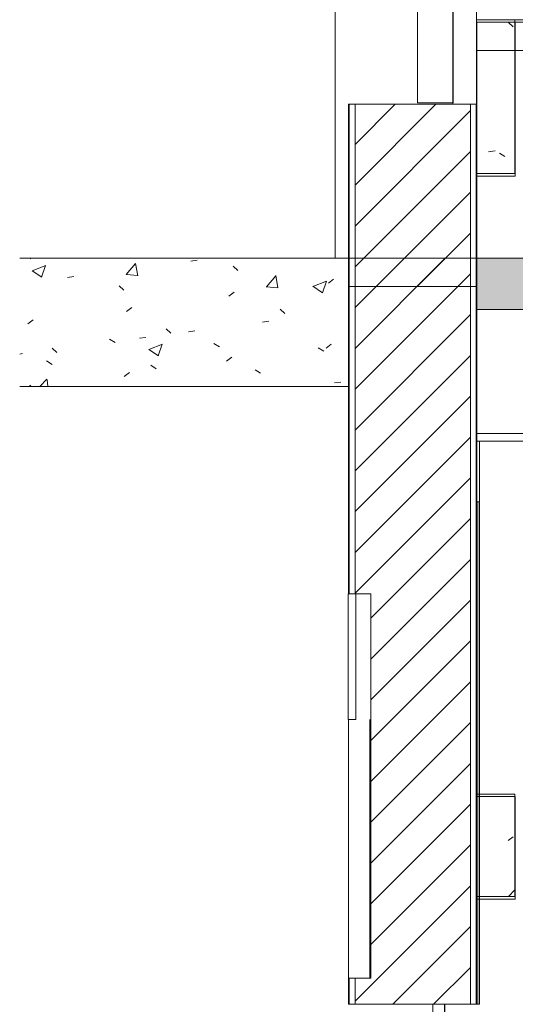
# Model space of a CAD drawing. Header units: metres. Extents: x 3.7 to 90.5, y -1.7 to 14.3.
# Tile 2 of 256: x 3.7 to 5.7, y 2.2 to 6. Entities that reach past the tile are written whole.
import ezdxf

# ---------------------------------------------------------------- set-up
doc = ezdxf.new("R2010")
doc.units = ezdxf.units.M
for name, color, linetype, lineweight in [('A-CLNG', 7, 'Continuous', 18), ('A-DOOR', 7, 'Continuous', 18), ('A-FLOR', 7, 'Continuous', 18), ('A-FLOR-MCUT', 7, 'Continuous', 18), ('A-FLOR-PATT', 7, 'Continuous', 18), ('A-GENM', 7, 'Continuous', 18), ('A-GLAZ', 7, 'Continuous', 18), ('A-WALL', 7, 'Continuous', 18), ('A-WALL-PATT', 7, 'Continuous', 18), ('I-WALL', 7, 'Continuous', 18), ('S-BEAM', 7, 'Continuous', 18)]:
    doc.layers.add(name, color=color, linetype=linetype, lineweight=lineweight)
pattern_1 = [(50, (22.355, 98.755), (0.5465545, -0.047815), [0.05715, -0.62865]), (355, (22.355, 98.755), (-0.1057276, 0.5731658), [0.04572, -0.50292]), (100.451, (22.401, 98.751), (0.4408277, 0.525349), [0.04857, -0.53427]), (46.184, (22.355, 98.907), (0.8132374, -0.126129), [0.08572, -0.94297]), (96.636, (22.423, 98.897), (0.712212, 0.742287), [0.07286, -0.80141]), (351.184, (22.355, 98.907), (0.7122166, 0.742274), [0.06858, -0.75438]), (21, (22.431, 98.869), (0.4548461, -0.306795), [0.05715, -0.62865]), (326, (22.431, 98.869), (0.1854048, 0.55256), [0.04572, -0.50292]), (71.451, (22.469, 98.844), (0.640251, 0.2457632), [0.04857, -0.53427]), (37.5, (22.355, 98.755), (0.00926095, 0.2536672), [0.02515, -0.47168, 0.02515, -0.48539, -0.50482]), (37.5, (22.355, 98.755), (0.00926095, 0.2536672), [-1.007, 0.02515, -0.47968]), (7.5, (22.355, 98.755), (0.2004558, 0.30054595), [0.02515, -0.26594, 0.02515, -0.46025, -0.1924]), (7.5, (22.355, 98.755), (0.2004558, 0.30054595), [-0.77648, 0.02515, -0.16726]), (327.5, (22.185, 98.755), (0.40676816, -0.0171882), [0.02515, -0.16535, 0.02515, -0.56921, -0.78867]), (327.5, (22.185, 98.755), (0.40676816, -0.0171882), [-0.78486, 0.02515, -0.76352]), (317.5, (22.109, 98.755), (0.4443832, 0.0762794), [0.02515, -0.2225, 0.02515, -0.36957, -0.56007]), (317.5, (22.109, 98.755), (0.4443832, 0.0762794), [-0.64237, 0.02515, -0.53492])]
pattern_2 = [(45, (22.355, 98.755), (-0.07954951, 0.07954951), [])]

# ---------------------------------------------------------------- blocks, each defined once
blk = doc.blocks.new('Paredes 15 - Paredes 6-6874455-Corte 1')
at = {"layer": 'A-WALL'}
for p, q in [((5.5173, 5.71), (5.5173, 9.9121)), ((4.9663, 5.11), (4.9663, 7.45)), ((5.4255, 7.27), (5.4255, 5.71)), ((5.4255, 5.71), (5.4937, 5.71)), ((5.4937, 5.71), (5.5162, 5.71)), ((5.5162, 5.71), (5.5173, 5.71))]:
    blk.add_line(p, q, dxfattribs=at)
blk = doc.blocks.new('Janelas 6 - Janelas 3-6874697-Corte 1')
at = {"layer": 'A-GLAZ'}
for p, q in [((5.2875, 7.2784), (5.2875, 5.7159)), ((5.4262, 7.2784), (5.2875, 7.2784)), ((5.4262, 5.7159), (5.4262, 7.2784)), ((5.2875, 5.7159), (5.4262, 5.7159))]:
    blk.add_line(p, q, dxfattribs=at)
blk = doc.blocks.new('Portas 11 - Portas 2-6880006-Corte 1')
at = {"layer": 'A-DOOR'}
for p, q in [((5.3465, 2.2), (5.3465, 0.1)), ((5.3926, 2.2), (5.3465, 2.2)), ((5.3926, 0.1), (5.3926, 2.2)), ((5.3937, 0.1), (5.3937, 2.2)), ((5.3941, 0.1), (5.3941, 2.1929)), ((5.3465, 0.1), (5.3926, 0.1))]:
    blk.add_line(p, q, dxfattribs=at)
blk = doc.blocks.new('4 GRE - ESCOLA DE CINEMA E AUDIOVISUAL CINE REX R07_rvt-1-Corte 1')
at = {"layer": 'A-FLOR-PATT', "true_color": 0xcdd3da}
h = blk.add_hatch(dxfattribs=at)
h.set_pattern_fill('FP_1', color=254, style=0, pattern_type=2)
h.set_pattern_definition(pattern_1)
h.paths.add_polyline_path([(3.7358, 4.61), (5.0187, 4.61), (5.0187, 5.11), (3.7358, 5.11), (3.7358, 4.6498)])
at = {"layer": 'A-FLOR-PATT', "true_color": 0x666666}
blk.add_hatch(color=251, dxfattribs=at).paths.add_polyline_path([(10.828, 4.91), (11.7198, 4.91), (11.7198, 5.11), (5.5187, 5.11), (5.5187, 4.91), (9.646, 4.91)])
at = {"layer": 'A-WALL-PATT', "true_color": 0x808080}
h = blk.add_hatch(dxfattribs=at)
h.set_pattern_fill('FP_1', color=8, style=0, pattern_type=2)
h.set_pattern_definition(pattern_1)
h.paths.add_polyline_path([(5.0212, 5), (5.0212, 5.71), (5.0187, 5.71), (5.0187, 5)])
h = blk.add_hatch(dxfattribs=at)
h.set_pattern_fill('FP_2', color=8, style=0, pattern_type=2)
h.set_pattern_definition(pattern_2)
h.paths.add_polyline_path([(5.0437, 5), (5.4937, 5), (5.4937, 5.71), (5.0437, 5.71), (5.0437, 5.6242)])
h = blk.add_hatch(dxfattribs=at)
h.set_pattern_fill('FP_1', color=8, style=0, pattern_type=2)
h.set_pattern_definition(pattern_1)
h.paths.add_polyline_path([(5.0187, -0.0635), (5.0212, -0.0635), (5.0212, 0.0529), (5.0187, 0.0529), (5.0187, 0.0309)])
h.paths.add_polyline_path([(5.0212, 2.2), (5.0212, 2.3013), (5.0187, 2.3013), (5.0187, 2.2)])
h.paths.add_polyline_path([(5.0212, 3.8013), (5.0212, 5.11), (5.0187, 5.11), (5.0187, 3.8013)])
h = blk.add_hatch(dxfattribs=at)
h.set_pattern_fill('FP_2', color=8, style=0, pattern_type=2)
h.set_pattern_definition(pattern_2)
h.paths.add_polyline_path([(5.4937, -0.0635), (5.4937, 0.0529), (5.0437, 0.0529), (5.0437, -0.0635), (5.2133, -0.0635)])
h.paths.add_polyline_path([(5.4937, 2.2), (5.4937, 5.11), (5.0437, 5.11), (5.0437, 3.8013), (5.105, 3.8013), (5.105, 2.3013), (5.0437, 2.3013), (5.0437, 2.2)])
h = blk.add_hatch(dxfattribs=at)
h.set_pattern_fill('FP_1', color=8, style=0, pattern_type=2)
h.set_pattern_definition(pattern_1)
h.paths.add_polyline_path([(5.5187, -0.0635), (5.5187, 0.0529), (5.5162, 0.0529), (5.5162, -0.0635)])
h.paths.add_polyline_path([(5.5162, 2.2), (5.5187, 2.2), (5.5187, 5.11), (5.5162, 5.11), (5.5162, 2.292)])
at = {"layer": 'S-BEAM'}
h = blk.add_hatch(dxfattribs=at)
h.set_pattern_fill('FP_1', color=256, style=0, pattern_type=2)
h.set_pattern_definition(pattern_1)
h.paths.add_polyline_path([(5.6673, 5.44), (5.6673, 6.04), (5.5173, 6.04), (5.5173, 5.44)])
h = blk.add_hatch(dxfattribs=at)
h.set_pattern_fill('FP_1', color=256, style=0, pattern_type=2)
h.set_pattern_definition(pattern_1)
h.paths.add_polyline_path([(5.6673, 2.62), (5.6673, 3.02), (5.5173, 3.02), (5.5173, 2.62)])
at = {"layer": 'A-CLNG'}
for p, q in [((8.1659, 4.4263), (5.5187, 4.4263)), ((5.5187, 4.4263), (5.5187, 4.3963)), ((5.5187, 4.3963), (8.0684, 4.3963))]:
    blk.add_line(p, q, dxfattribs=at)
at = {"layer": 'A-FLOR'}
for p, q in [((19.0585, 6.04), (5.5173, 6.04)), ((5.5173, 6.04), (5.5173, 5.92)), ((5.5173, 5.92), (19.0585, 5.92)), ((5.0187, 5.11), (3.7358, 5.11)), ((5.0187, 4.61), (5.0187, 5.11)), ((11.7198, 5.11), (5.5187, 5.11)), ((5.5187, 5.11), (5.5187, 4.91)), ((5.5187, 4.91), (11.7198, 4.91)), ((3.7358, 4.61), (5.0187, 4.61))]:
    blk.add_line(p, q, dxfattribs=at)
at = {"layer": 'A-FLOR-MCUT'}
blk.add_line((19.0585, 6.03), (5.5173, 6.03), dxfattribs=at)
at = {"layer": 'A-GENM'}
for p, q in [((5.101, 3.3102), (5.101, 2.3013)), ((5.101, 2.3013), (5.101, 3.3102))]:
    blk.add_line(p, q, dxfattribs=at)
at = {"layer": 'A-WALL'}
for p, q in [((5.4255, 5.71), (5.0187, 5.71)), ((5.0187, 5.71), (5.0187, 5)), ((5.0212, 5), (5.0212, 5.71)), ((5.0437, 5), (5.0437, 5.71)), ((5.4937, 5.71), (5.4255, 5.71)), ((5.5162, 5.71), (5.4937, 5.71)), ((5.4937, 5), (5.4937, 5.71)), ((5.5173, 5.71), (5.5162, 5.71)), ((5.5162, 5), (5.5162, 5.71)), ((5.5187, 5.71), (5.5173, 5.71)), ((5.5187, 5), (5.5187, 5.71)), ((5.5187, 5.11), (5.0187, 5.11)), ((5.0187, 5.11), (5.0187, 3.8013)), ((5.0212, 3.8013), (5.0212, 5.11)), ((5.0437, 3.8013), (5.0437, 5.11)), ((5.4937, 2.2), (5.4937, 5.11)), ((5.5162, 2.2), (5.5162, 5.11)), ((5.5187, 4.16), (5.5187, 5.11)), ((5.0187, 5), (5.5187, 5)), ((5.5187, 2.2), (5.5187, 4.16)), ((5.5287, 4.16), (5.5187, 4.16)), ((5.5187, 4.16), (5.5187, 2.2)), ((5.5202, 4.16), (5.5202, 2.2)), ((5.5272, 4.16), (5.5272, 2.2)), ((5.5287, 2.2), (5.5287, 4.16)), ((5.0173, 3.8013), (5.0173, 3.3106)), ((5.0473, 3.8013), (5.0173, 3.8013)), ((5.0187, 3.8013), (5.105, 3.8013)), ((5.0473, 3.3106), (5.0473, 3.8013)), ((5.105, 3.8013), (5.105, 2.3013)), ((5.0173, 3.3106), (5.0473, 3.3106)), ((5.0187, 2.3013), (5.0187, 3.3106)), ((5.105, 2.3013), (5.0187, 2.3013)), ((5.0187, 2.3013), (5.0187, 2.2)), ((5.0212, 2.2), (5.0212, 2.3013)), ((5.0437, 2.2), (5.0437, 2.3013)), ((5.0187, 2.2), (5.5187, 2.2)), ((5.5187, 2.2), (5.5287, 2.2))]:
    blk.add_line(p, q, dxfattribs=at)
at = {"layer": 'I-WALL'}
blk.add_line((5.5287, 4.3963), (5.5287, 4.16), dxfattribs=at)
at = {"layer": 'S-BEAM'}
for p, q in [((5.6673, 6.04), (5.5173, 6.04)), ((5.5173, 6.04), (5.5173, 5.44)), ((5.6673, 5.44), (5.6673, 6.04)), ((5.5173, 5.44), (5.6673, 5.44)), ((5.6673, 3.02), (5.5173, 3.02)), ((5.5173, 3.02), (5.5173, 2.62)), ((5.6673, 2.62), (5.6673, 3.02)), ((5.5173, 2.62), (5.6673, 2.62))]:
    blk.add_line(p, q, dxfattribs=at)
at = {"layer": 'A-DOOR', "lineweight": 18}
blk.add_blockref('Portas 11 - Portas 2-6880006-Corte 1', (0, 0), dxfattribs=at)
at = {"layer": 'A-GLAZ', "lineweight": 18}
blk.add_blockref('Janelas 6 - Janelas 3-6874697-Corte 1', (0, 0), dxfattribs=at)
at = {"layer": 'A-WALL', "lineweight": 18}
blk.add_blockref('Paredes 15 - Paredes 6-6874455-Corte 1', (0, 0), dxfattribs=at)
blk = doc.blocks.new('Family - V125-299176-Corte 1')
at = {"layer": 'S-BEAM'}
for p, q in [((5.6686, 3.01), (5.5186, 3.01)), ((5.5186, 3.01), (5.5186, 2.61)), ((5.6686, 2.61), (5.6686, 3.01)), ((5.5186, 2.61), (5.6686, 2.61))]:
    blk.add_line(p, q, dxfattribs=at)
blk = doc.blocks.new('Family - V235-299698-Corte 1')
at = {"layer": 'S-BEAM'}
for p, q in [((5.6686, 6.03), (5.5186, 6.03)), ((5.5186, 6.03), (5.5186, 5.43)), ((5.6686, 5.43), (5.6686, 6.03)), ((5.5186, 5.43), (5.6686, 5.43))]:
    blk.add_line(p, q, dxfattribs=at)
blk = doc.blocks.new('ESTRUTURAL CINE REX _011_IFC-1-Corte 1')
at = {"layer": 'S-BEAM', "lineweight": 18}
for name in ['Family - V235-299698-Corte 1', 'Family - V125-299176-Corte 1']:
    blk.add_blockref(name, (0, 0), dxfattribs=at)

msp = doc.modelspace()

# ---------------------------------------------------------------- block references
at = {"lineweight": 5}
for name in ['4 GRE - ESCOLA DE CINEMA E AUDIOVISUAL CINE REX R07_rvt-1-Corte 1', 'ESTRUTURAL CINE REX _011_IFC-1-Corte 1']:
    msp.add_blockref(name, (0, 0), dxfattribs=at)

doc.saveas('drawing.dxf')
